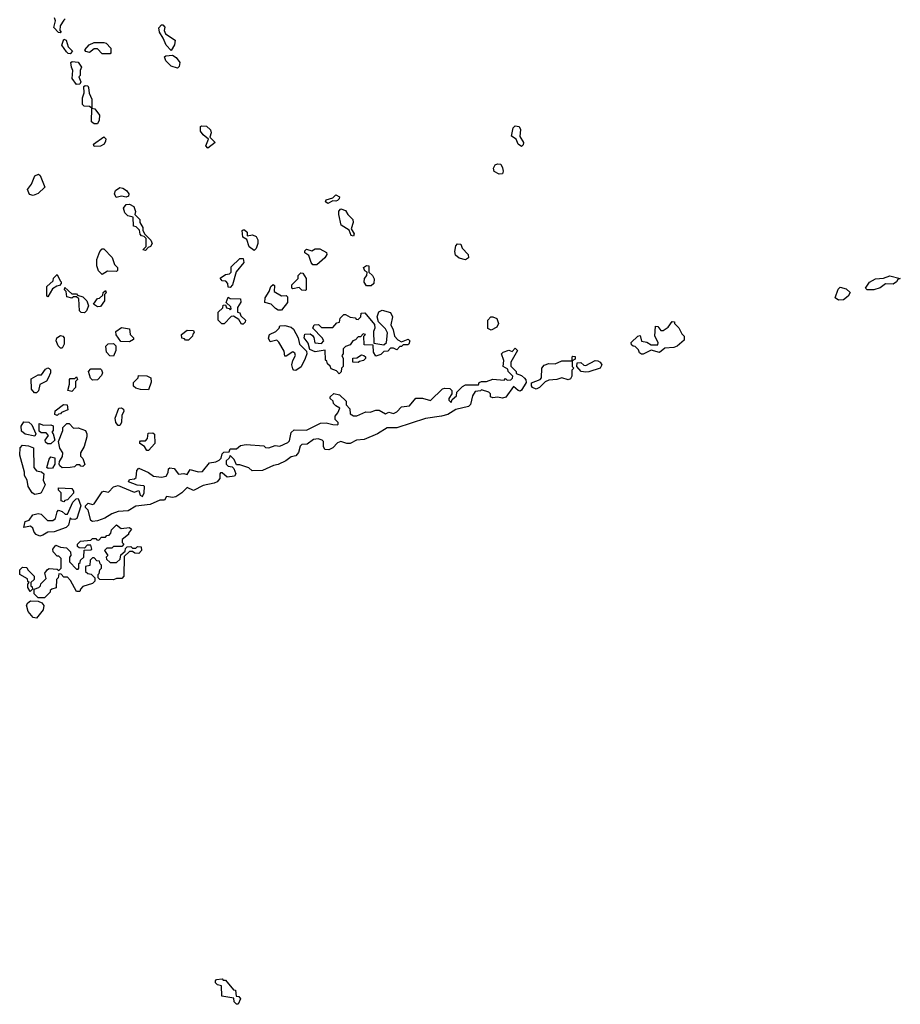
# Model space of a CAD drawing. Extents: x 2737958 to 2903317, y 894217 to 1030017.
# Tile 48 of 123: x 2781750 to 2787250, y 1019340 to 1025492. Entities that reach past the tile are written whole.
import ezdxf

# ---------------------------------------------------------------- set-up
doc = ezdxf.new("R2010")
doc.units = 0

msp = doc.modelspace()

# ---------------------------------------------------------------- linework, layer by layer
at = {"layer": '0CON05XD'}
for points in [[(2782035, 1025497.5), (2782025, 1025490), (2782003.3, 1025455), (2782000, 1025425), (2782010, 1025415), (2782005, 1025410), (2781991.7, 1025411.7), (2781963, 1025443), (2781973.3, 1025485), (2781967.5, 1025505)], [(2782695, 1025300), (2782663.9, 1025333.9), (2782647, 1025377), (2782622.5, 1025415), (2782618.3, 1025441.7), (2782635, 1025460), (2782645, 1025460), (2782657.5, 1025445), (2782652.5, 1025425), (2782660, 1025405), (2782720, 1025365), (2782717.5, 1025335), (2782695, 1025300)], [(2782065, 1025280), (2782051.7, 1025281.7), (2782041.7, 1025291.7), (2782013, 1025333), (2782025, 1025370), (2782040, 1025365), (2782053.3, 1025323.3), (2782080, 1025295), (2782065, 1025280)], [(2782315, 1025280), (2782265, 1025280), (2782235, 1025310), (2782215, 1025310), (2782185, 1025287.5), (2782163, 1025293), (2782157.5, 1025305), (2782183.6, 1025336.4), (2782215, 1025350), (2782275, 1025350), (2782290, 1025345), (2782320, 1025315), (2782320, 1025285), (2782315, 1025280)], [(2782735, 1025190), (2782695, 1025202.5), (2782662.5, 1025235), (2782655, 1025260), (2782662.5, 1025267.5), (2782705, 1025270), (2782726.4, 1025256.4), (2782750, 1025225), (2782745, 1025200), (2782735, 1025190)], [(2782105, 1025087.5), (2782077.5, 1025125), (2782082.5, 1025175), (2782072.5, 1025195), (2782070, 1025225), (2782078.3, 1025231.7), (2782115, 1025227.5), (2782136.7, 1025195), (2782127.5, 1025175), (2782127, 1025143), (2782120, 1025135), (2782132.5, 1025105), (2782125, 1025090), (2782105, 1025087.5)], [(2782235, 1024842.5), (2782215, 1024842.5), (2782197.5, 1024855), (2782200, 1024940), (2782185, 1024950), (2782153, 1024953), (2782143, 1024963), (2782142.5, 1025005), (2782152.5, 1025035), (2782150, 1025075), (2782158.3, 1025081.7), (2782175, 1025080), (2782179.3, 1025069.3), (2782183, 1025033), (2782200, 1024995), (2782200, 1024940), (2782220, 1024935), (2782247.5, 1024895), (2782246.7, 1024865), (2782235, 1024842.5)], [(2782925, 1024690), (2782912.5, 1024705), (2782930, 1024745), (2782895, 1024772.5), (2782880, 1024795), (2782880, 1024825), (2782885, 1024830), (2782917, 1024827), (2782942.5, 1024805), (2782946.7, 1024785), (2782938.3, 1024758.3), (2782970, 1024725), (2782925, 1024690)], [(2784885, 1024700), (2784863.9, 1024713.9), (2784850, 1024745), (2784822.5, 1024765), (2784833, 1024817), (2784845, 1024830), (2784870, 1024825), (2784877, 1024807), (2784873, 1024763), (2784897.5, 1024725), (2784895, 1024710), (2784885, 1024700)], [(2782215, 1024700), (2782210, 1024715), (2782275, 1024760), (2782287, 1024747), (2782286.4, 1024733.6), (2782277.5, 1024715), (2782255, 1024702.5), (2782215, 1024700)], [(2784745, 1024527.5), (2784713.6, 1024543.6), (2784710, 1024565), (2784720, 1024585), (2784735, 1024592.5), (2784755, 1024590), (2784766.4, 1024566.4), (2784770, 1024545), (2784765, 1024530), (2784745, 1024527.5)], [(2781835, 1024393.3), (2781810.7, 1024400.7), (2781798.3, 1024431.7), (2781823.3, 1024465), (2781843.9, 1024516.1), (2781866.4, 1024526.4), (2781878.3, 1024518.3), (2781907.5, 1024445), (2781865, 1024406.7), (2781835, 1024393.3)], [(2782351.7, 1024381.7), (2782342.5, 1024405), (2782347.5, 1024425), (2782375, 1024443.3), (2782395, 1024440), (2782417.5, 1024425), (2782432.5, 1024405), (2782429.3, 1024390.7), (2782415, 1024382.5), (2782385, 1024390), (2782351.7, 1024381.7)], [(2783675, 1024343.3), (2783660, 1024355), (2783665, 1024367.5), (2783705, 1024380), (2783725, 1024397.5), (2783747.5, 1024385), (2783746.1, 1024373.9), (2783735, 1024362.5), (2783725, 1024357.5), (2783705, 1024360), (2783675, 1024343.3)], [(2782535, 1024050), (2782520, 1024055), (2782540, 1024075), (2782540, 1024125), (2782528.3, 1024138.3), (2782511.7, 1024141.7), (2782501.7, 1024151.7), (2782498.3, 1024178.3), (2782478.3, 1024198.3), (2782461.7, 1024201.7), (2782458.3, 1024258.3), (2782425, 1024267.5), (2782407.5, 1024285), (2782397.5, 1024315), (2782415, 1024337.5), (2782435, 1024340), (2782463.3, 1024325), (2782473.3, 1024295), (2782470, 1024275), (2782500, 1024245), (2782500, 1024225), (2782520, 1024195), (2782520, 1024175), (2782531.7, 1024151.7), (2782570, 1024115), (2782577.5, 1024095), (2782567.5, 1024075), (2782551.7, 1024068.3), (2782535, 1024050)], [(2783835, 1024140), (2783820, 1024145), (2783808.3, 1024178.3), (2783758.3, 1024208.3), (2783743.3, 1024275), (2783743.6, 1024296.4), (2783755, 1024310), (2783785, 1024300), (2783800, 1024275), (2783830, 1024245), (2783833.3, 1024225), (2783820, 1024185), (2783840, 1024155), (2783835, 1024140)], [(2783215, 1024050), (2783183.9, 1024073.9), (2783168.3, 1024118.3), (2783143, 1024133), (2783140, 1024175), (2783145, 1024180), (2783155, 1024180), (2783170, 1024165), (2783171.7, 1024141.7), (2783205, 1024147.5), (2783227, 1024137), (2783236.4, 1024116.4), (2783236.7, 1024095), (2783227, 1024063), (2783215, 1024050)], [(2784535, 1023992.5), (2784495, 1024002.5), (2784471.7, 1024021.7), (2784467.5, 1024045), (2784475, 1024080), (2784485, 1024092.5), (2784505, 1024090), (2784512.5, 1024065), (2784550, 1024025), (2784552.5, 1024005), (2784535, 1023992.5)], [(2782265, 1023900), (2782243, 1023923), (2782232.5, 1023955), (2782232.5, 1023995), (2782250, 1024045), (2782265, 1024060), (2782275, 1024060), (2782327, 1024007), (2782343, 1023963), (2782360, 1023945), (2782360, 1023925), (2782355, 1023920), (2782298.3, 1023921.7), (2782265, 1023900)], [(2783605, 1023960), (2783581.7, 1023961.7), (2783570, 1023975), (2783555, 1024020), (2783530, 1024035), (2783531.7, 1024048.3), (2783541.7, 1024058.3), (2783575, 1024047.5), (2783595, 1024060), (2783625, 1024060), (2783667, 1024037), (2783667.5, 1024025), (2783656.4, 1024003.6), (2783605, 1023960)], [(2783065, 1023820), (2783051.7, 1023821.7), (2783050, 1023845), (2783038.3, 1023858.3), (2783015, 1023860), (2783003, 1023877), (2783035, 1023900), (2783060, 1023905), (2783070, 1023915), (2783071.7, 1023948.3), (2783125, 1024000), (2783145, 1024000), (2783150, 1023975), (2783103, 1023917), (2783080, 1023835), (2783065, 1023820)], [(2781925, 1023760), (2781920, 1023765), (2781920, 1023825), (2781958.3, 1023861.7), (2781961.7, 1023878.3), (2781985, 1023900), (2782001.7, 1023861.7), (2782010, 1023855), (2782010, 1023845), (2781998.3, 1023831.7), (2781981.7, 1023828.3), (2781955, 1023810), (2781925, 1023760)], [(2783535, 1023800), (2783511.7, 1023801.7), (2783495, 1023820), (2783455, 1023810), (2783450, 1023815), (2783450, 1023835), (2783490, 1023875), (2783490, 1023895), (2783505, 1023910), (2783518.3, 1023908.3), (2783540, 1023875), (2783540, 1023805), (2783535, 1023800)], [(2783945, 1023830), (2783915, 1023830), (2783901.7, 1023851.7), (2783903.8, 1023875), (2783917.5, 1023895), (2783920, 1023915), (2783905, 1023922.5), (2783897.5, 1023945), (2783915, 1023956.7), (2783930, 1023955), (2783930, 1023915), (2783952.5, 1023895), (2783963, 1023873), (2783962.5, 1023845), (2783945, 1023830)], [(2787044, 1023804), (2787032.5, 1023815), (2787058.3, 1023851.7), (2787096.1, 1023873.9), (2787145, 1023876.7), (2787185, 1023891.2), (2787250, 1023875), (2787235, 1023870), (2787226.2, 1023855), (2787205, 1023839.6), (2787158.6, 1023841.4), (2787125, 1023816.5), (2787085, 1023804.6), (2787044, 1023804)], [(2782155, 1023660), (2782133, 1023663), (2782123, 1023673), (2782118.3, 1023748.3), (2782105, 1023760), (2782085, 1023760), (2782075, 1023752.5), (2782045, 1023760), (2782040, 1023795), (2782030, 1023805), (2782031.7, 1023818.3), (2782075, 1023780), (2782105, 1023780), (2782111.7, 1023771.7), (2782145, 1023760), (2782170, 1023735), (2782180, 1023705), (2782167, 1023673), (2782155, 1023660)], [(2782235, 1023697.5), (2782210, 1023715), (2782235, 1023750), (2782248.3, 1023751.7), (2782268.3, 1023771.7), (2782271.7, 1023788.3), (2782285, 1023800), (2782290, 1023785), (2782280, 1023775), (2782280, 1023735), (2782255, 1023700), (2782235, 1023697.5)], [(2783385, 1023677.5), (2783365, 1023677.5), (2783347, 1023687), (2783320, 1023715), (2783280, 1023725), (2783282.5, 1023755), (2783307.5, 1023795), (2783317.5, 1023825), (2783333, 1023837), (2783341.7, 1023831.7), (2783340, 1023795), (2783385, 1023767.5), (2783415, 1023770), (2783421.7, 1023761.7), (2783422.5, 1023725), (2783385, 1023677.5)], [(2786865, 1023739.5), (2786843.8, 1023755), (2786862, 1023808), (2786875, 1023821.2), (2786911.2, 1023811.2), (2786937, 1023787), (2786924.3, 1023765), (2786895, 1023742.9), (2786865, 1023739.5)], [(2783145, 1023590), (2783135, 1023590), (2783118.3, 1023618.3), (2783085, 1023640), (2783071.7, 1023638.3), (2783027, 1023593), (2783013, 1023593), (2782990, 1023615), (2782990, 1023665), (2783018.3, 1023691.7), (2783021.7, 1023708.3), (2783035, 1023710), (2783041.7, 1023691.7), (2783058.3, 1023688.3), (2783065, 1023680), (2783070, 1023685), (2783068.3, 1023698.3), (2783040, 1023725), (2783051.7, 1023758.3), (2783065, 1023750), (2783128.3, 1023748.3), (2783131.7, 1023728.3), (2783110, 1023695), (2783110, 1023665), (2783125, 1023660), (2783131.7, 1023641.7), (2783160, 1023615), (2783158.3, 1023601.7), (2783145, 1023590)], [(2783745, 1023280), (2783728.3, 1023298.3), (2783695, 1023310), (2783688.3, 1023328.3), (2783671.7, 1023341.7), (2783668.3, 1023358.3), (2783660, 1023365), (2783658.3, 1023428.3), (2783595, 1023417.5), (2783561.7, 1023431.7), (2783551.7, 1023471.7), (2783527.5, 1023505), (2783531.7, 1023528.3), (2783565, 1023530), (2783578.3, 1023518.3), (2783587, 1023507), (2783593, 1023473), (2783635, 1023470), (2783650, 1023485), (2783640, 1023505), (2783580, 1023565), (2783590, 1023585), (2783617, 1023587), (2783635, 1023570), (2783705, 1023570), (2783731.7, 1023598.3), (2783748.3, 1023601.7), (2783751.7, 1023628.3), (2783775, 1023650), (2783785, 1023650), (2783813, 1023633), (2783845, 1023630), (2783851.7, 1023621.7), (2783865, 1023620), (2783880, 1023635), (2783881.7, 1023658.3), (2783905, 1023660), (2783967, 1023587), (2783967.5, 1023565), (2783960, 1023545), (2783961.7, 1023471.7), (2784025, 1023460), (2784040, 1023475), (2784047.5, 1023535), (2784035, 1023560), (2783990, 1023605), (2783983.6, 1023636.4), (2783993.6, 1023666.4), (2784013.6, 1023676.4), (2784065, 1023662.5), (2784077.5, 1023635), (2784067.5, 1023585), (2784082.5, 1023555), (2784090, 1023515), (2784111.7, 1023491.7), (2784135, 1023480), (2784177, 1023497), (2784187.5, 1023485), (2784180, 1023465), (2784175, 1023460), (2784145, 1023460), (2784135, 1023450), (2784125, 1023450), (2784105, 1023430), (2784085, 1023440), (2784065, 1023440), (2784048.3, 1023421.7), (2784025, 1023420), (2784005, 1023400), (2783975, 1023390), (2783960, 1023415), (2783958.3, 1023458.3), (2783901.7, 1023461.7), (2783900, 1023515), (2783910, 1023525), (2783895, 1023530), (2783878.3, 1023511.7), (2783865, 1023510), (2783848.3, 1023491.7), (2783830, 1023485), (2783815, 1023460), (2783785, 1023450), (2783770, 1023435), (2783770, 1023405), (2783762.5, 1023395), (2783770, 1023375), (2783770, 1023325), (2783760, 1023315), (2783758.3, 1023291.7), (2783745, 1023280)], [(2784695, 1023552.5), (2784673, 1023563), (2784673.3, 1023615), (2784692.5, 1023635), (2784706.1, 1023636.1), (2784730, 1023625), (2784740, 1023595), (2784729.3, 1023570.7), (2784695, 1023552.5)], [(2785633, 1023403), (2785621.7, 1023411.7), (2785615, 1023430), (2785595, 1023450), (2785581.7, 1023451.7), (2785571.7, 1023461.7), (2785570, 1023475), (2785610, 1023515), (2785625, 1023520), (2785633, 1023483), (2785667, 1023477), (2785695, 1023460), (2785735, 1023460), (2785737.5, 1023475), (2785717.5, 1023515), (2785721.7, 1023578.3), (2785736.4, 1023576.4), (2785755, 1023550), (2785769.3, 1023550.7), (2785799.3, 1023570.7), (2785825, 1023607.5), (2785840, 1023605), (2785840, 1023595), (2785866.4, 1023566.4), (2785885, 1023530), (2785900, 1023515), (2785899.3, 1023490.7), (2785857.2, 1023452.8), (2785835, 1023444.4), (2785780, 1023440), (2785747, 1023413), (2785695, 1023427.5), (2785645, 1023403.3), (2785633, 1023403)], [(2782435, 1023480), (2782381.7, 1023481.7), (2782353, 1023523), (2782350, 1023545), (2782385, 1023570), (2782435, 1023560), (2782440, 1023525), (2782460, 1023505), (2782460, 1023495), (2782435, 1023480)], [(2782805, 1023490), (2782785, 1023490), (2782778.3, 1023498.3), (2782761.7, 1023501.7), (2782760, 1023525), (2782795, 1023552.5), (2782835, 1023550), (2782840, 1023535), (2782831.7, 1023528.3), (2782830, 1023515), (2782805, 1023490)], [(2783475, 1023300), (2783461.7, 1023301.7), (2783455, 1023310), (2783450, 1023335), (2783456.1, 1023363.9), (2783473.3, 1023395), (2783469.3, 1023409.3), (2783455, 1023417.5), (2783415, 1023390), (2783405, 1023390), (2783401.7, 1023421.7), (2783368.3, 1023478.3), (2783355, 1023490), (2783315, 1023480), (2783303, 1023503), (2783310, 1023525), (2783350, 1023545), (2783370, 1023565), (2783375, 1023580), (2783405, 1023582.5), (2783445, 1023571.2), (2783459.5, 1023559.5), (2783490, 1023505), (2783497.5, 1023465), (2783541.7, 1023421.7), (2783542.5, 1023405), (2783532.5, 1023375), (2783507, 1023323), (2783475, 1023300)], [(2782015, 1023440), (2782005, 1023440), (2781990, 1023455), (2781977.5, 1023485), (2781982.5, 1023505), (2782005, 1023520), (2782020, 1023515), (2782027.5, 1023505), (2782027.5, 1023465), (2782015, 1023440)], [(2782335, 1023390), (2782313, 1023393), (2782292.5, 1023415), (2782288.3, 1023451.7), (2782303, 1023467), (2782335, 1023470), (2782350, 1023455), (2782350, 1023425), (2782335, 1023390)], [(2782205, 1022357.1), (2782193.4, 1022363.4), (2782177.5, 1022427.5), (2782160, 1022445), (2782160, 1022455), (2782178.3, 1022471.7), (2782205, 1022463.3), (2782215, 1022467.5), (2782265, 1022542.5), (2782275, 1022546.7), (2782305, 1022540), (2782336.4, 1022573.6), (2782365, 1022582.5), (2782465, 1022540), (2782495, 1022550), (2782501.7, 1022521.7), (2782516.4, 1022513.6), (2782527.5, 1022535), (2782530, 1022575), (2782525, 1022580), (2782483, 1022583), (2782430, 1022605), (2782435, 1022620), (2782467, 1022623), (2782478.3, 1022631.7), (2782482.5, 1022675), (2782495, 1022690), (2782555, 1022662.5), (2782585, 1022640), (2782635, 1022633.8), (2782665, 1022640), (2782677, 1022663), (2782680, 1022685), (2782688.3, 1022691.7), (2782715, 1022687.5), (2782742.5, 1022652.5), (2782775, 1022657.5), (2782795, 1022650), (2782815, 1022682.5), (2782865, 1022667.5), (2782891.7, 1022668.3), (2782935, 1022722.5), (2782975, 1022730), (2782995, 1022740), (2783008.3, 1022751.7), (2783015, 1022780), (2783025, 1022790), (2783058.3, 1022791.7), (2783065, 1022810), (2783105, 1022810), (2783128.3, 1022831.7), (2783165, 1022837.5), (2783275, 1022830), (2783285, 1022820), (2783305, 1022817.5), (2783345, 1022832.5), (2783375, 1022827.5), (2783425, 1022850), (2783435, 1022860), (2783446.4, 1022913.6), (2783465, 1022930), (2783541.7, 1022928.3), (2783628.3, 1022971.7), (2783665, 1022972.5), (2783705, 1022962.5), (2783735, 1022960), (2783740, 1022965), (2783740, 1022975), (2783720, 1022995), (2783720, 1023015), (2783737.5, 1023035), (2783750, 1023065), (2783725, 1023080), (2783710, 1023095), (2783708.3, 1023108.3), (2783690, 1023125), (2783690, 1023135), (2783713, 1023157), (2783748.3, 1023148.3), (2783788.3, 1023108.3), (2783790, 1023085), (2783811.7, 1023061.7), (2783815, 1023030), (2783835, 1023017.5), (2783855, 1023017.5), (2783911.7, 1023041.7), (2783939.3, 1023040.7), (2783975, 1023052.5), (2783995, 1023052.5), (2784035, 1023030), (2784055, 1023040), (2784085, 1023032.5), (2784105, 1023042.5), (2784135, 1023072.5), (2784185, 1023080), (2784225, 1023126.7), (2784265, 1023127.5), (2784315, 1023112.5), (2784390, 1023185), (2784405, 1023190), (2784437, 1023187), (2784450, 1023175), (2784450, 1023155), (2784430, 1023125), (2784430, 1023115), (2784445, 1023100), (2784451.7, 1023118.3), (2784478.3, 1023141.7), (2784480, 1023165), (2784515, 1023200), (2784535, 1023210), (2784615, 1023210), (2784620, 1023225), (2784635, 1023232.5), (2784665, 1023232.5), (2784705, 1023246.7), (2784775, 1023240), (2784785, 1023250), (2784795, 1023240), (2784818.3, 1023241.7), (2784828.3, 1023251.7), (2784830, 1023265), (2784800, 1023295), (2784798.3, 1023308.3), (2784770, 1023325), (2784773, 1023363), (2784760, 1023405), (2784770, 1023415), (2784805, 1023427.5), (2784825, 1023420), (2784845, 1023440), (2784860, 1023425), (2784818.3, 1023351.7), (2784818.3, 1023328.3), (2784850, 1023295), (2784851.7, 1023281.7), (2784885, 1023270), (2784903, 1023253), (2784911.7, 1023241.7), (2784912.5, 1023225), (2784885, 1023177.5), (2784875, 1023171.2), (2784862.5, 1023175), (2784835, 1023200), (2784786.4, 1023133.6), (2784765, 1023128), (2784735, 1023133.8), (2784705, 1023130), (2784690, 1023135), (2784690, 1023155), (2784680, 1023165), (2784635, 1023180), (2784627, 1023173), (2784595, 1023170), (2784578.3, 1023141.7), (2784565, 1023087.5), (2784552.5, 1023075), (2784475, 1023056.7), (2784425, 1023026), (2784385, 1023014.2), (2784285, 1023000), (2784105, 1022941.2), (2784045, 1022942.5), (2783985, 1022903.8), (2783900.5, 1022869.5), (2783854, 1022866), (2783815, 1022844.2), (2783794.2, 1022844.2), (2783755, 1022857.5), (2783735, 1022847.5), (2783705, 1022816.7), (2783680, 1022805), (2783655, 1022807.5), (2783646.7, 1022825), (2783647, 1022857), (2783640, 1022865), (2783615, 1022872.5), (2783585, 1022870), (2783545, 1022840), (2783513, 1022837), (2783501.7, 1022828.3), (2783491.7, 1022788.3), (2783475, 1022767.5), (2783445, 1022760), (2783412.5, 1022735), (2783365, 1022712.9), (2783335, 1022707.5), (2783267.5, 1022675), (2783202.5, 1022672.5), (2783181.7, 1022691.7), (2783125, 1022710), (2783105, 1022710), (2783090, 1022745), (2783065, 1022770), (2783058.3, 1022751.7), (2783040, 1022735), (2783040, 1022715), (2783053, 1022703), (2783077.5, 1022697.5), (2783088.3, 1022688.3), (2783100, 1022655), (2783090.7, 1022639.3), (2783045, 1022633.8), (2783015, 1022660), (2783005, 1022660), (2783000, 1022655), (2783000, 1022625), (2782982.5, 1022605), (2782965, 1022596.7), (2782895, 1022581.2), (2782835, 1022551.2), (2782795, 1022570), (2782762.5, 1022535), (2782725, 1022510), (2782705, 1022506), (2782667.5, 1022512.5), (2782655, 1022491.2), (2782625, 1022490), (2782565, 1022462.5), (2782475, 1022453.3), (2782426.7, 1022423.3), (2782365, 1022419.2), (2782325, 1022404), (2782282.4, 1022377.6), (2782235, 1022361.1), (2782205, 1022357.1)], [(2783865, 1023350), (2783831.7, 1023351.7), (2783831.7, 1023378.3), (2783855, 1023380), (2783885, 1023397.5), (2783900, 1023395), (2783910, 1023385), (2783910, 1023375), (2783897, 1023363), (2783872.5, 1023357.5), (2783865, 1023350)], [(2784975, 1023184.4), (2784953.8, 1023195), (2784946.7, 1023205), (2784947.5, 1023222.5), (2785000, 1023245), (2785010, 1023255), (2785011.2, 1023315), (2785025, 1023333.8), (2785055, 1023343.8), (2785095, 1023342.5), (2785135, 1023360), (2785200, 1023360), (2785200, 1023385), (2785205, 1023390), (2785218.3, 1023388.3), (2785218.3, 1023371.7), (2785200, 1023360), (2785200, 1023325), (2785210, 1023315), (2785198.3, 1023301.7), (2785199.2, 1023265), (2785191.1, 1023248.9), (2785175, 1023242.7), (2785136.1, 1023253.9), (2785105, 1023244), (2785055, 1023240), (2785031.2, 1023228.8), (2784996.2, 1023195), (2784975, 1023184.4)], [(2785285, 1023289.2), (2785257.5, 1023295), (2785230, 1023325), (2785231.7, 1023348.3), (2785255, 1023350), (2785273, 1023333), (2785285, 1023332.5), (2785345, 1023362.5), (2785361.7, 1023361.7), (2785375, 1023352.5), (2785386.7, 1023335), (2785376.2, 1023315), (2785305, 1023292.5), (2785285, 1023289.2)], [(2781855, 1023160), (2781841.7, 1023161.7), (2781823, 1023183), (2781821.7, 1023248.3), (2781865, 1023272.5), (2781887, 1023273), (2781910.7, 1023309.3), (2781925, 1023316.7), (2781935, 1023312.5), (2781942.5, 1023305), (2781942.5, 1023285), (2781927, 1023253), (2781916.4, 1023233.6), (2781875, 1023212.5), (2781867, 1023173), (2781855, 1023160)], [(2782205, 1023240), (2782193, 1023253), (2782180, 1023295), (2782195, 1023310), (2782255, 1023310), (2782260, 1023305), (2782267.5, 1023285), (2782261.7, 1023268.3), (2782235, 1023242.5), (2782205, 1023240)], [(2782075, 1023170), (2782050, 1023175), (2782060, 1023215), (2782060, 1023245), (2782065, 1023250), (2782095, 1023250), (2782105, 1023260), (2782110, 1023245), (2782098.3, 1023231.7), (2782097.5, 1023195), (2782075, 1023170)], [(2782555, 1023180), (2782505, 1023182.5), (2782475, 1023190), (2782461.7, 1023201.7), (2782460, 1023225), (2782490, 1023255), (2782491.7, 1023268.3), (2782545, 1023267.5), (2782570, 1023255), (2782571.7, 1023228.3), (2782555, 1023180)], [(2781985, 1023020), (2781970, 1023025), (2781971.7, 1023048.3), (2782023, 1023087), (2782046.4, 1023086.4), (2782050, 1023055), (2782011.7, 1023038.3), (2782005, 1023030), (2781991.7, 1023028.3), (2781985, 1023020)], [(2782375, 1022957.5), (2782365, 1022957.5), (2782350, 1022975), (2782347, 1023003), (2782370, 1023065), (2782385, 1023067.5), (2782398.3, 1023058.3), (2782400, 1023045), (2782388.3, 1023021.7), (2782386.7, 1022975), (2782375, 1022957.5)], [(2781845, 1022890), (2781783.6, 1022903.6), (2781760.7, 1022920.7), (2781758.3, 1022951.7), (2781775, 1022980), (2781807, 1022977), (2781825, 1022960), (2781850, 1022905), (2781845, 1022890)], [(2781945, 1022842.5), (2781923, 1022843), (2781911.7, 1022851.7), (2781910, 1022865), (2781930, 1022895), (2781915, 1022910), (2781885, 1022910), (2781871.7, 1022921.7), (2781871.7, 1022968.3), (2781898.3, 1022958.3), (2781945, 1022960), (2781960, 1022955), (2781960, 1022925), (2781950, 1022915), (2781960, 1022905), (2781970, 1022865), (2781945, 1022842.5)], [(2782015, 1022692.5), (2782000, 1022705), (2781997.5, 1022715), (2781998.3, 1022731.7), (2782017, 1022763), (2782020, 1022785), (2782000, 1022815), (2781992.5, 1022857.5), (2782020, 1022925), (2782020, 1022945), (2782045, 1022970), (2782058.3, 1022968.3), (2782085, 1022940), (2782115, 1022942.5), (2782160, 1022925), (2782170, 1022905), (2782170, 1022885), (2782152.5, 1022825), (2782130, 1022785), (2782130, 1022765), (2782145, 1022750), (2782157.5, 1022712.5), (2782145, 1022700), (2782131.7, 1022701.7), (2782125, 1022710), (2782105, 1022710), (2782091.7, 1022698.3), (2782065, 1022693.3), (2782015, 1022692.5)], [(2782555, 1022800), (2782545, 1022800), (2782530, 1022825), (2782500, 1022845), (2782500, 1022855), (2782505, 1022860), (2782535, 1022860), (2782547.5, 1022875), (2782551.7, 1022908.3), (2782581.7, 1022911.7), (2782591.7, 1022901.7), (2782593.3, 1022845), (2782555, 1022800)], [(2781845, 1022526.2), (2781827.5, 1022535), (2781802.5, 1022575), (2781797.5, 1022615), (2781780, 1022645), (2781780, 1022665), (2781750.5, 1022770.5), (2781753.6, 1022816.4), (2781766.7, 1022833.3), (2781805, 1022830), (2781836.7, 1022816.7), (2781837.5, 1022695), (2781855, 1022672.5), (2781887, 1022667), (2781900, 1022655), (2781897.5, 1022615), (2781910, 1022585), (2781883.6, 1022536.4), (2781875, 1022532.5), (2781845, 1022526.2)], [(2781928.3, 1022688.3), (2781920, 1022695), (2781933, 1022747), (2781945, 1022760), (2781970, 1022755), (2781970, 1022715), (2781955, 1022690), (2781928.3, 1022688.3)], [(2782025, 1022480), (2782010, 1022485), (2782010, 1022535), (2781991.7, 1022551.7), (2781991.7, 1022568.3), (2782075, 1022562.5), (2782087, 1022547), (2782087, 1022533), (2782048.3, 1022491.7), (2782031.7, 1022488.3), (2782025, 1022480)], [(2781875, 1022265.8), (2781853.3, 1022275), (2781840.5, 1022290.5), (2781832.5, 1022315), (2781817, 1022327), (2781775, 1022320), (2781783.3, 1022356.7), (2781810, 1022365), (2781831.7, 1022398.3), (2781865, 1022406.7), (2781885, 1022402.5), (2781924.1, 1022364.1), (2781957.9, 1022362.1), (2781974, 1022375), (2781983.6, 1022416.4), (2781993, 1022427), (2782015, 1022420), (2782035, 1022402.5), (2782048.3, 1022401.7), (2782081.7, 1022478.3), (2782101.7, 1022498.3), (2782115, 1022500), (2782132.5, 1022455), (2782107.5, 1022375), (2782095, 1022370), (2782072.5, 1022372.5), (2782065, 1022380), (2782053.8, 1022335), (2782039.7, 1022320.3), (2781965, 1022292.5), (2781925, 1022290), (2781895, 1022272.5), (2781875, 1022265.8)], [(2781905, 1021880), (2781865, 1021880), (2781840, 1021905), (2781840, 1021935), (2781870, 1021945), (2781880, 1021955), (2781881.7, 1021968.3), (2781915, 1022000), (2781907.5, 1022035), (2781923.6, 1022056.4), (2781935, 1022062.5), (2781985, 1022060), (2781995, 1022050), (2782010, 1022065), (2782010, 1022125), (2781995, 1022140), (2781985, 1022140), (2781958.3, 1022168.3), (2781957.5, 1022185), (2781975, 1022210), (2782005, 1022197.5), (2782041.7, 1022191.7), (2782068.3, 1022168.3), (2782070, 1022145), (2782060, 1022135), (2782060, 1022105), (2782105, 1022060), (2782115, 1022060), (2782120, 1022065), (2782120, 1022095), (2782128.3, 1022101.7), (2782130, 1022115), (2782150, 1022135), (2782151.7, 1022178.3), (2782195, 1022180), (2782200, 1022185), (2782195, 1022210), (2782171.7, 1022208.3), (2782155, 1022190), (2782121.7, 1022191.7), (2782111.7, 1022201.7), (2782110, 1022215), (2782130, 1022235), (2782195, 1022240), (2782205, 1022250), (2782225, 1022250), (2782231.7, 1022241.7), (2782245, 1022240), (2782261.7, 1022258.3), (2782285, 1022260), (2782295, 1022270), (2782308.3, 1022271.7), (2782320, 1022285), (2782322.5, 1022305), (2782355, 1022336.2), (2782383, 1022313), (2782435, 1022320), (2782448.3, 1022308.3), (2782430, 1022285), (2782430, 1022275), (2782390, 1022245), (2782390, 1022225), (2782400, 1022215), (2782388.3, 1022201.7), (2782335, 1022200), (2782325, 1022190), (2782295, 1022190), (2782280, 1022175), (2782300, 1022145), (2782290, 1022135), (2782291.7, 1022121.7), (2782315, 1022100), (2782355, 1022100), (2782378.3, 1022121.7), (2782381.7, 1022148.3), (2782408.3, 1022171.7), (2782411.7, 1022188.3), (2782421.7, 1022198.3), (2782445, 1022200), (2782455, 1022190), (2782475, 1022190), (2782485, 1022200), (2782508.3, 1022198.3), (2782510, 1022175), (2782495, 1022157.5), (2782468.3, 1022158.3), (2782455, 1022170), (2782435, 1022170), (2782401.7, 1022138.3), (2782400, 1022015), (2782388.3, 1022001.7), (2782355, 1022000), (2782335, 1021992.5), (2782250, 1021995), (2782240, 1022005), (2782240, 1022025), (2782247, 1022033), (2782250, 1022055), (2782260, 1022065), (2782260, 1022085), (2782251.7, 1022091.7), (2782248.3, 1022108.3), (2782231.7, 1022111.7), (2782215, 1022130), (2782205, 1022130), (2782190, 1022115), (2782188.3, 1022081.7), (2782160, 1022075), (2782160, 1022045), (2782175, 1022032.5), (2782197, 1022027), (2782220, 1022005), (2782220, 1021985), (2782205, 1021970), (2782145, 1021950), (2782130, 1021935), (2782125, 1021920), (2782105, 1021920), (2782068.3, 1021988.3), (2782048.3, 1022008.3), (2782025, 1022010), (2782008.3, 1022028.3), (2781995, 1022030), (2781990, 1022005), (2781980, 1021995), (2781978.3, 1021941.7), (2781950, 1021935), (2781940, 1021925), (2781940, 1021915), (2781905, 1021880)], [(2781815, 1021920), (2781800, 1021945), (2781800, 1021965), (2781810, 1021975), (2781801.7, 1021981.7), (2781798.3, 1021998.3), (2781750, 1022025), (2781750, 1022055), (2781768.3, 1022071.7), (2781795, 1022070), (2781800, 1022055), (2781840, 1022015), (2781840, 1021995), (2781820, 1021975), (2781820, 1021955), (2781828.3, 1021948.3), (2781830, 1021935), (2781815, 1021920)], [(2781855, 1021752.5), (2781835, 1021757.5), (2781802.5, 1021795), (2781792.5, 1021835), (2781800.7, 1021849.3), (2781818.3, 1021861.7), (2781865, 1021860), (2781888.3, 1021848.3), (2781901.7, 1021831.7), (2781896.1, 1021803.9), (2781855, 1021752.5)], [(2783115, 1019340), (2783105, 1019340), (2783090, 1019355), (2783088.3, 1019378.3), (2783011.7, 1019391.7), (2783010, 1019455), (2782985, 1019462.5), (2782973.6, 1019473.6), (2782973, 1019487), (2782980, 1019495), (2783015, 1019500), (2783021.7, 1019491.7), (2783035, 1019490), (2783085, 1019430), (2783098.3, 1019428.3), (2783101.7, 1019391.7), (2783118.3, 1019388.3), (2783130, 1019375), (2783115, 1019340)]]:
    msp.add_lwpolyline(points, dxfattribs=at)

doc.saveas('drawing.dxf')
